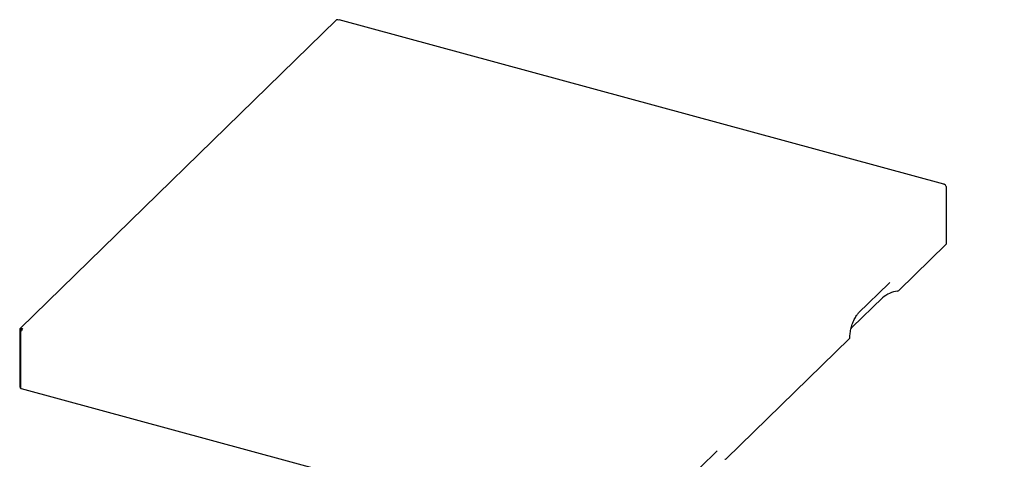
# Model space of a CAD drawing. Header units: inches. Extents: x 35 to 165, y 14 to 119.
# Tile 39 of 39: x 126 to 150, y 108 to 119. Entities that reach past the tile are written whole.
import ezdxf

# ---------------------------------------------------------------- set-up
doc = ezdxf.new("R2010")
doc.units = ezdxf.units.IN
doc.header["$LTSCALE"] = 12
doc.header["$MEASUREMENT"] = 0
doc.layers.add('FORMAT', color=7, linetype='Continuous')
doc.dimstyles.new('SLDDIMSTYLE2', dxfattribs={"dimtxt": 0.18, "dimasz": 1.56, "dimexe": 0, "dimexo": 0.0625, "dimgap": 0, "dimtad": 0, "dimtih": 1, "dimtoh": 1, "dimdec": 0, "dimrnd": 1e-09, "dimzin": 0, "dimdsep": 46, "dimlunit": 5, "dimtxsty": 'Standard', "dimsah": 1, "dimcen": 0.09, "dimadec": 0, "dimazin": 0, "dimtfac": 1.56, "dimtdec": 0, "dimtofl": 0, "dimtmove": 0, "dimatfit": 3, "dimfxl": 0, "dimfrac": 2, "dimtolj": 1, "dimtzin": 0, "dimarcsym": 0})

msp = doc.modelspace()

# ---------------------------------------------------------------- linework, layer by layer
at = {"color": 7, "linetype": 'Continuous', "lineweight": 25}
for p, q in [((133.385, 118.7979), (125.6845, 111.282)), ((133.4419, 118.7968), (133.4154, 118.8041)), ((148.165, 114.8032), (133.4533, 118.8015)), ((148.1801, 114.7913), (148.1536, 114.7985)), ((148.2186, 114.7436), (148.2186, 113.3344)), ((148.2186, 113.3344), (147.0676, 112.211)), ((146.0895, 111.6637), (146.8254, 112.3819)), ((146.8233, 112.38), (146.8494, 112.4026)), ((146.6706, 112.0305), (145.9347, 111.3122)), ((125.6765, 111.2613), (125.6765, 109.8521)), ((125.698, 111.2437), (125.698, 109.8345)), ((125.7017, 111.2545), (125.7017, 111.2527)), ((125.7132, 111.2641), (125.703, 111.2541)), ((125.7149, 111.2882), (125.7415, 111.2809)), ((125.7149, 111.2637), (125.7286, 111.26)), ((145.8693, 111.0414), (142.8674, 108.1115)), ((125.6765, 109.8521), (125.698, 109.8463)), ((140.4328, 105.8164), (125.7212, 109.8147)), ((142.6231, 108.2805), (142.6492, 108.303)), ((141.8893, 107.5641), (142.6252, 108.2824))]:
    msp.add_line(p, q, dxfattribs=at)
at = {"color": 7, "linetype": 'Continuous', "lineweight": 25, "flags": 128}
for points in [[(148.1536, 114.7985), (148.1575, 114.8017), (148.1613, 114.8033), (148.1648, 114.8033), (148.1679, 114.8016), (148.1704, 114.7984), (148.1723, 114.7938), (148.1724, 114.7934)], [(125.703, 111.2541), (125.6998, 111.25), (125.6982, 111.2457), (125.6982, 111.2413), (125.6999, 111.237), (125.7032, 111.233), (125.708, 111.2294), (125.714, 111.2263), (125.7212, 111.2238)], [(145.8975, 111.2692), (145.9081, 111.2831), (145.9347, 111.3122)], [(125.7212, 109.8147), (125.714, 109.8171), (125.708, 109.8202), (125.7032, 109.8238), (125.6999, 109.8279), (125.6982, 109.8322), (125.698, 109.8345)]]:
    msp.add_lwpolyline(points, dxfattribs=at)
at = {"color": 7, "linetype": 'Continuous', "lineweight": 25}
for centre, radius, start, end in [((133.4056, 118.7745), 0.0311, 71.58383, 131.32619), ((133.4515, 118.7899), 0.0118, 80.73183, 143.96753), ((148.1658, 114.7405), 0.0528, 3.39156, 74.33381), ((147.1438, 111.4752), 0.7296, 98.47674, 130.43939), ((147.0271, 112.2586), 0.0625, 278.47674, 310.43939), ((125.7047, 111.2618), 0.0283, 68.8623, 180.92226), ((125.7114, 111.2546), 0.00975, 68.8623, 180.92226), ((125.8101, 111.2244), 0.089, 140.51294, 180.34344), ((145.8562, 111.0565), 0.0199, 311.05689, 357.54778), ((142.8268, 108.159), 0.0625, 278.47674, 310.43939)]:
    msp.add_arc(centre, radius, start, end, dxfattribs=at)
msp.add_open_spline([(145.8761, 111.0556), (145.8762, 111.0652), (145.8766, 111.0929), (145.8802, 111.1419), (145.8883, 111.2028), (145.9005, 111.2655), (145.9164, 111.3285), (145.9357, 111.3905), (145.958, 111.4499), (145.9827, 111.5055), (146.0092, 111.5559), (146.0366, 111.6), (146.0639, 111.6369), (146.0811, 111.6549), (146.0895, 111.6637)], degree=3, knots=[0, 0, 0, 0, 0.0458186, 0.1325968, 0.2199468, 0.3077752, 0.3958751, 0.4840698, 0.5721599, 0.6599562, 0.7472609, 0.8338332, 0.9193789, 1, 1, 1, 1], dxfattribs=at)

# ---------------------------------------------------------------- leaders
at = {"layer": 'FORMAT'}
msp.add_leader([(146.6079, 103.1787), (150.4833, 108.5037), (151.9833, 108.5037)], dimstyle='SLDDIMSTYLE2', dxfattribs=at)

doc.saveas('drawing.dxf')
